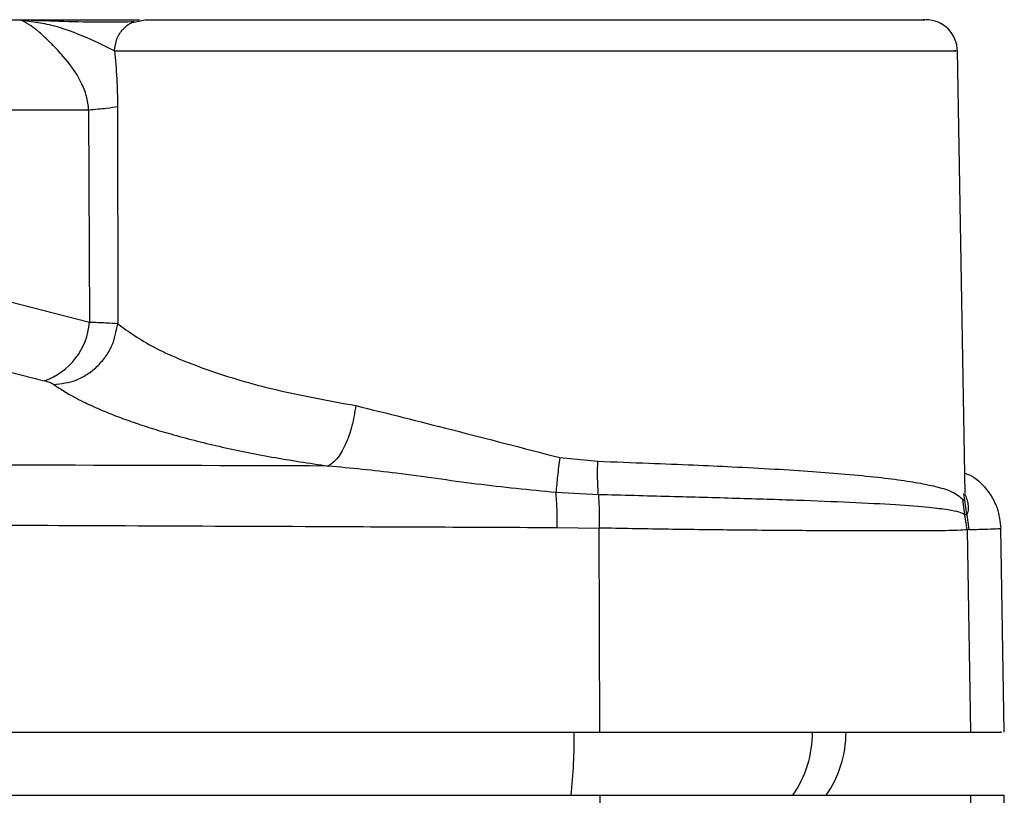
# Model space of a CAD drawing. Header units: millimetres. Extents: x 1043 to 2166, y -155 to 698.
# Tile 29 of 30: x 2103 to 2134, y 282 to 306. Entities that reach past the tile are written whole.
import ezdxf

# ---------------------------------------------------------------- set-up
doc = ezdxf.new("R2010")
doc.units = ezdxf.units.MM

msp = doc.modelspace()

# ---------------------------------------------------------------- linework, layer by layer
at = {"color": 7, "linetype": 'Continuous', "lineweight": 25}
for p, q in [((2096.059, 306.009), (2102.973, 306.009)), ((2102.973, 306.009), (2103.381, 305.938)), ((2102.973, 306.009), (2106.734, 306.009)), ((2106.548, 305.936), (2106.909, 306.009)), ((2132.809, 291.041), (2132.565, 305.031)), ((2106.038, 303.271), (2106.041, 296.403)), ((2093.639, 303.166), (2105.123, 303.166)), ((2105.123, 303.166), (2105.151, 296.449)), ((2105.151, 296.449), (2095.366, 298.951)), ((2093.863, 297.099), (2103.72, 294.601)), ((2120.007, 292.176), (2121.205, 292.06)), ((2121.224, 291.005), (2119.884, 291.073)), ((2132.803, 290.372), (2132.742, 290.85)), ((2132.742, 290.85), (2132.796, 290.829)), ((2132.861, 290.365), (2132.796, 290.829)), ((2132.87, 289.895), (2132.803, 290.372)), ((2132.861, 290.365), (2132.803, 290.372)), ((2132.861, 290.365), (2132.924, 289.901)), ((2119.928, 289.969), (2121.252, 289.95)), ((2121.27, 283.509), (2121.252, 289.95)), ((2132.924, 289.901), (2132.87, 289.895)), ((2132.87, 289.895), (2132.981, 283.509)), ((2134.048, 283.508), (2133.936, 289.939)), ((2030.825, 281.509), (2121.27, 281.509)), ((2121.27, 281.509), (2121.27, 273.048)), ((2121.27, 281.509), (2132.981, 281.509)), ((2132.981, 281.509), (2132.981, 273.045)), ((2132.981, 281.509), (2134.048, 281.509)), ((2134.048, 273.043), (2134.048, 281.509))]:
    msp.add_line(p, q, dxfattribs=at)
at = {"color": 8, "linetype": 'Continuous', "lineweight": 25}
msp.add_line((2132.796, 290.829), (2132.773, 291.041), dxfattribs=at)
at = {"color": 7, "linetype": 'Continuous', "lineweight": 25}
for centre, radius, start, end in [((2131.565, 305.009), 1, 0.0339, 90), ((2103.012, 296.628), 2.147, 289.2611, 355.2372), ((2125.548, 283.509), 3.5, 325.1501, 359.9616)]:
    msp.add_arc(centre, radius, start, end, dxfattribs=at)
at = {"color": 8, "linetype": 'Continuous', "lineweight": 25}
for centre, radius, start, end in [((2102.382, 283.422), 18.083, 353.9287, 0.2846), ((2124.487, 283.509), 3.505, 325.2188, 0.045)]:
    msp.add_arc(centre, radius, start, end, dxfattribs=at)
at = {"color": 7, "linetype": 'Continuous', "lineweight": 25}
for points, knots in [([(2105.123, 303.166), (2105.118, 303.237), (2105.106, 303.385), (2105.036, 303.688), (2104.796, 304.273), (2104.384, 304.793), (2104.067, 305.135), (2103.812, 305.389), (2103.372, 305.801), (2103.138, 305.923), (2102.973, 306.009)], [0, 0, 0, 0, 0.029836, 0.062305, 0.138731, 0.345773, 0.480039, 0.488922, 0.638129, 1, 1, 1, 1]), ([(2106.566, 305.941), (2106.291, 305.933), (2105.739, 305.919), (2104.476, 305.944), (2103.697, 305.97), (2103.306, 305.983)], [0, 0, 0, 0, 0.331691, 0.66509, 1, 1, 1, 1]), ([(2106.909, 306.009), (2107.267, 306.009), (2108.009, 306.009), (2110.262, 306.009), (2113.25, 306.009), (2116.702, 306.009), (2120.197, 306.009), (2123.565, 306.009), (2126.669, 306.009), (2129.279, 306.009), (2130.938, 306.009), (2131.645, 306.009), (2131.513, 306.009), (2131.49, 306.009)], [0, 0, 0, 0, 0.092788, 0.192082, 0.294238, 0.394943, 0.49023, 0.581254, 0.678726, 0.780394, 0.882062, 0.979535, 1, 1, 1, 1]), ([(2105.939, 305.027), (2105.968, 304.738), (2106.023, 304.177), (2106.033, 303.567), (2106.038, 303.271)], [0, 0, 0, 0, 0.5159, 1, 1, 1, 1]), ([(2105.123, 303.166), (2105.327, 303.181), (2105.735, 303.212), (2105.937, 303.251), (2106.038, 303.271)], [0, 0, 0, 0, 0.498023, 1, 1, 1, 1]), ([(2106.041, 296.403), (2105.93, 296.412), (2105.722, 296.427), (2105.332, 296.442), (2105.151, 296.449)], [0, 0, 0, 0, 0.536461, 1, 1, 1, 1]), ([(2104.02, 294.486), (2104.258, 294.513), (2104.623, 294.555), (2105.076, 294.794), (2105.393, 295.041), (2105.658, 295.346), (2105.926, 295.791), (2105.996, 296.162), (2106.041, 296.403)], [0, 0, 0, 0, 0.2398, 0.368581, 0.5, 0.631418, 0.760199, 1, 1, 1, 1]), ([(2106.041, 296.403), (2106.388, 296.155), (2107.081, 295.659), (2108.814, 294.94), (2110.954, 294.297), (2112.693, 293.978), (2113.562, 293.819)], [0, 0, 0, 0, 0.250649, 0.500906, 0.750681, 1, 1, 1, 1]), ([(2104.02, 294.486), (2103.985, 294.506), (2103.916, 294.547), (2103.785, 294.583), (2103.72, 294.601)], [0, 0, 0, 0, 0.500428, 1, 1, 1, 1]), ([(2104.02, 294.486), (2104.223, 294.352), (2104.498, 294.172), (2104.929, 293.952), (2105.213, 293.817), (2105.558, 293.664), (2105.998, 293.486), (2106.521, 293.295), (2107.093, 293.106), (2107.967, 292.845), (2109.209, 292.529), (2110.876, 292.185), (2112.09, 292.001), (2112.692, 291.91)], [0, 0, 0, 0, 0.135691, 0.183601, 0.222508, 0.273269, 0.339433, 0.4066, 0.474771, 0.543939, 0.698567, 0.850593, 1, 1, 1, 1]), ([(2113.562, 293.819), (2113.526, 293.602), (2113.453, 293.155), (2113.239, 292.561), (2112.974, 292.104), (2112.784, 291.973), (2112.692, 291.91)], [0, 0, 0, 0, 0.2427012, 0.5000012, 0.7573, 1, 1, 1, 1]), ([(2113.562, 293.819), (2114.56, 293.571), (2116.644, 293.052), (2118.855, 292.476), (2120.007, 292.176)], [0, 0, 0, 0, 0.4792478, 1, 1, 1, 1]), ([(2120.007, 292.176), (2119.981, 291.979), (2119.931, 291.584), (2119.9, 291.243), (2119.884, 291.073)], [0, 0, 0, 0, 0.4999992, 1, 1, 1, 1]), ([(2121.224, 291.005), (2121.215, 291.17), (2121.196, 291.499), (2121.202, 291.873), (2121.205, 292.06)], [0, 0, 0, 0, 0.500617, 1, 1, 1, 1]), ([(2121.205, 292.06), (2121.747, 292.041), (2122.779, 292.004), (2124.195, 291.947), (2125.528, 291.886), (2126.789, 291.819), (2127.985, 291.742), (2129.081, 291.656), (2130.058, 291.56), (2130.898, 291.453), (2131.735, 291.308), (2132.423, 291.129), (2132.643, 290.937), (2132.742, 290.85)], [0, 0, 0, 0, 0.091588, 0.174421, 0.248494, 0.335202, 0.418326, 0.497869, 0.58593, 0.669405, 0.748297, 0.886491, 1, 1, 1, 1]), ([(2112.692, 291.91), (2106.607, 291.929), (2094.436, 291.966), (2082.178, 291.973), (2076.048, 291.977)], [0, 0, 0, 0, 0.499946, 1, 1, 1, 1]), ([(2119.884, 291.073), (2119.046, 291.155), (2117.364, 291.32), (2114.964, 291.69), (2113.408, 291.841), (2112.692, 291.91)], [0, 0, 0, 0, 0.34876, 0.700424, 1, 1, 1, 1]), ([(2132.798, 291.686), (2132.848, 291.668), (2133.117, 291.574), (2133.498, 291.197), (2133.861, 290.609), (2133.911, 290.158), (2133.936, 289.938)], [0, 0, 0, 0, 0.072933, 0.387248, 0.70222, 1, 1, 1, 1]), ([(2119.928, 289.969), (2119.928, 290.171), (2119.927, 290.565), (2119.898, 290.907), (2119.884, 291.073)], [0, 0, 0, 0, 0.512301, 1, 1, 1, 1]), ([(2121.224, 291.005), (2121.235, 290.841), (2121.257, 290.512), (2121.254, 290.137), (2121.252, 289.95)], [0, 0, 0, 0, 0.5, 1, 1, 1, 1]), ([(2132.803, 290.372), (2132.752, 290.399), (2132.641, 290.457), (2132.272, 290.53), (2131.641, 290.608), (2130.637, 290.685), (2129.228, 290.759), (2127.526, 290.826), (2125.604, 290.887), (2123.49, 290.945), (2121.982, 290.985), (2121.224, 291.005)], [0, 0, 0, 0, 0.072985, 0.156175, 0.249521, 0.370982, 0.499397, 0.623057, 0.747699, 0.873344, 1, 1, 1, 1]), ([(2076.048, 290.099), (2077.623, 290.099), (2080.837, 290.098), (2085.751, 290.091), (2090.853, 290.081), (2095.77, 290.067), (2100.798, 290.05), (2106.233, 290.028), (2112.737, 290.001), (2117.411, 289.98), (2119.928, 289.969)], [0, 0, 0, 0, 0.107239, 0.21881, 0.334715, 0.454954, 0.554209, 0.678135, 0.826732, 1, 1, 1, 1]), ([(2132.87, 289.895), (2132.79, 289.888), (2132.629, 289.874), (2132.029, 289.864), (2131.288, 289.859), (2130.477, 289.858), (2129.283, 289.86), (2127.629, 289.868), (2125.515, 289.886), (2123.384, 289.911), (2121.942, 289.938), (2121.252, 289.95)], [0, 0, 0, 0, 0.11436, 0.233141, 0.314835, 0.398498, 0.484129, 0.628675, 0.762839, 0.886615, 1, 1, 1, 1]), ([(2132.924, 289.901), (2133.141, 289.908), (2133.559, 289.922), (2133.876, 289.935), (2133.916, 289.937), (2133.936, 289.938)], [0, 0, 0, 0, 0.3604858, 0.6938191, 1, 1, 1, 1]), ([(2030.825, 283.509), (2036.82, 283.509), (2048.811, 283.509), (2066.962, 283.509), (2085.134, 283.509), (2103.285, 283.509), (2115.275, 283.509), (2121.27, 283.509)], [0, 0, 0, 0, 0.2, 0.4, 0.6, 0.8, 1, 1, 1, 1]), ([(2121.27, 283.509), (2122.036, 283.509), (2123.568, 283.509), (2125.721, 283.509), (2127.691, 283.509), (2129.416, 283.509), (2130.851, 283.509), (2131.947, 283.509), (2132.709, 283.509), (2132.89, 283.509), (2132.981, 283.509)], [0, 0, 0, 0, 0.125, 0.25, 0.375, 0.5, 0.625, 0.75, 0.875, 1, 1, 1, 1]), ([(2132.981, 283.509), (2133.403, 283.509), (2134.035, 283.509), (2133.956, 283.509), (2133.929, 283.509)], [0, 0, 0, 0, 0.666667, 1, 1, 1, 1])]:
    msp.add_open_spline(points, degree=3, knots=knots, dxfattribs=at)
at = {"color": 8, "linetype": 'Continuous', "lineweight": 25}
for points, knots in [([(2103.381, 305.938), (2103.565, 305.913), (2104.058, 305.846), (2105.099, 305.448), (2105.666, 305.164), (2105.939, 305.027)], [0, 0, 0, 0, 0.235849, 0.631636, 1, 1, 1, 1]), ([(2105.939, 305.027), (2105.955, 305.157), (2105.988, 305.417), (2106.216, 305.73), (2106.421, 305.911), (2106.546, 305.936), (2106.548, 305.936)], [0, 0, 0, 0, 0.331279, 0.662558, 0.993838, 1, 1, 1, 1]), ([(2105.939, 305.027), (2106.351, 305.027), (2107.174, 305.027), (2109.628, 305.027), (2112.754, 305.027), (2116.398, 305.027), (2120.246, 305.027), (2124.003, 305.027), (2127.36, 305.027), (2130.082, 305.027), (2131.845, 305.027), (2132.645, 305.027), (2132.494, 305.027), (2132.464, 305.027)], [0, 0, 0, 0, 0.097548, 0.195096, 0.292644, 0.390192, 0.48774, 0.585288, 0.682836, 0.780384, 0.877932, 0.97548, 1, 1, 1, 1]), ([(2132.798, 291.024), (2132.821, 290.972), (2132.89, 290.821), (2132.924, 290.535), (2132.883, 290.424), (2132.861, 290.365)], [0, 0, 0, 0, 0.194707, 0.568937, 1, 1, 1, 1])]:
    msp.add_open_spline(points, degree=3, knots=knots, dxfattribs=at)

doc.saveas('drawing.dxf')
